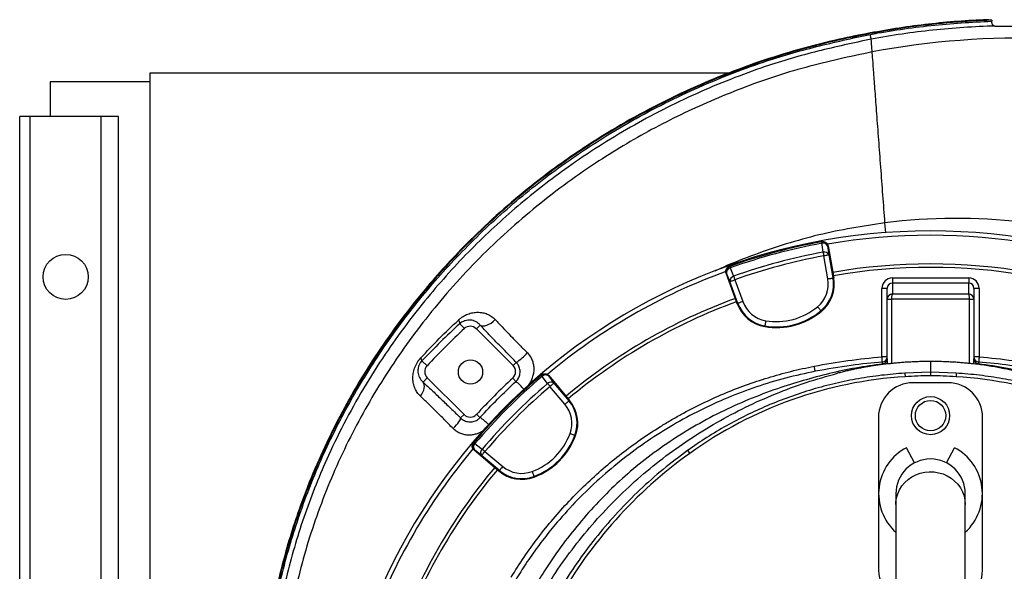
# Model space of a CAD drawing. Header units: millimetres. Extents: x 2125 to 4263, y 2449 to 4685.
# Tile 11 of 19: x 2125 to 3260, y 4049 to 4685. Entities that reach past the tile are written whole.
import ezdxf

# ---------------------------------------------------------------- set-up
doc = ezdxf.new("R2010")
doc.units = ezdxf.units.MM
doc.header["$LTSCALE"] = 2

msp = doc.modelspace()

# ---------------------------------------------------------------- linework, layer by layer
at = {"color": 7, "linetype": 'Continuous', "lineweight": 25}
for p, q in [((3245.7, 4684.8), (3245.7, 4683.6)), ((3105.5, 4669.3), (3105.4, 4670.1)), ((2942.6, 4623.8), (2275.1, 4623.8)), ((2275.1, 4623.8), (2275.1, 2873.8)), ((2160.1, 4613.8), (2160.1, 4573.8)), ((2275.1, 4613.8), (2160.1, 4613.8)), ((2125.1, 2923.8), (2125.1, 4573.8)), ((2137.1, 4573.8), (2125.1, 4573.8)), ((2137.1, 2923.8), (2137.1, 4573.8)), ((2160.1, 4573.8), (2137.1, 4573.8)), ((2239.1, 4573.8), (2160.1, 4573.8)), ((2219.1, 2923.8), (2219.1, 4573.8)), ((2239.1, 2923.8), (2239.1, 4573.8)), ((3050, 4429.4), (3049.5, 4429.3)), ((3057, 4424.5), (3056.5, 4424.5)), ((3057, 4424.5), (3063.1, 4390.1)), ((3056.7, 4386.6), (3052.1, 4413)), ((3058, 4414.1), (3062.6, 4387.6)), ((2939.9, 4393.2), (2939.5, 4393)), ((2951.4, 4360.2), (2939.5, 4393)), ((2943.6, 4400.9), (2943.1, 4400.8)), ((2953, 4358.2), (2943.9, 4383.5)), ((2949.5, 4385.5), (2958.7, 4360.3)), ((3063.5, 4387.8), (3062.6, 4387.6)), ((3063.1, 4390.1), (3063.5, 4387.8)), ((3131.1, 4387.6), (3131.1, 4381.6)), ((3131.1, 4387.6), (3219.1, 4387.6)), ((3131.1, 4381.6), (3131.1, 4369.1)), ((3219.1, 4381.6), (3131.1, 4381.6)), ((3219.1, 4387.6), (3219.1, 4381.6)), ((3219.1, 4369.1), (3219.1, 4381.6)), ((3125.1, 4375.6), (3119.1, 4375.6)), ((3119.1, 4296.6), (3119.1, 4375.6)), ((3125.1, 4363), (3125.1, 4375.6)), ((3225.1, 4375.6), (3225.1, 4363)), ((3231.1, 4375.6), (3225.1, 4375.6)), ((3231.1, 4375.6), (3231.1, 4296.6)), ((2952.3, 4357.9), (2951.4, 4360.2)), ((3125.1, 4292.4), (3125.1, 4363)), ((3125.1, 4363), (3130.1, 4363)), ((3220.1, 4363.1), (3130.1, 4363.1)), ((3130.1, 4363), (3130.1, 4288.9)), ((3131.1, 4369.1), (3219.1, 4369.1)), ((3220.1, 4288.9), (3220.1, 4363)), ((3220.1, 4363), (3225.1, 4363)), ((3225.1, 4363), (3225.1, 4292.4)), ((2952.3, 4357.9), (2953, 4358.2)), ((3049.3, 4349), (3048.7, 4349.7)), ((2632.4, 4334.8), (2637.7, 4329.2)), ((2655.8, 4333.3), (2651.5, 4328.9)), ((2693.9, 4286.6), (2651.5, 4328.9)), ((2983.9, 4331.5), (2984.1, 4332.4)), ((2588.6, 4291.9), (2594.7, 4286.2)), ((3125.1, 4296.6), (3119.1, 4296.6)), ((3175.1, 4291.3), (3175.1, 4279)), ((3231.1, 4296.6), (3225.1, 4296.6)), ((2697.5, 4290.2), (2693.9, 4286.6)), ((3125.1, 4288.5), (3125.2, 4288.5)), ((3225.1, 4288.5), (3225, 4288.5)), ((2590.1, 4267.5), (2594.9, 4272.4)), ((2594.9, 4272.4), (2637.3, 4230)), ((2697.2, 4268.2), (2693.6, 4272.1)), ((2726.5, 4275.7), (2726.1, 4275.4)), ((2734.9, 4275), (2734.6, 4274.7)), ((2734.9, 4275), (2757.4, 4248.2)), ((3175.1, 4279), (3145.4, 4277.8)), ((3145.4, 4277.8), (3145.7, 4273.7)), ((3175.1, 4279), (3175.1, 4274.8)), ((3204.8, 4277.8), (3175.1, 4279)), ((3204.8, 4277.8), (3204.5, 4273.7)), ((2753.7, 4241.9), (2736.4, 4262.5)), ((2741, 4266.4), (2758.3, 4245.8)), ((3195.1, 4266.8), (3155.1, 4266.8)), ((2757.4, 4248.2), (2759, 4246.3)), ((2759, 4246.3), (2758.3, 4245.8)), ((2633.4, 4226.1), (2637.3, 4230)), ((2655.7, 4226.6), (2651.8, 4230.3)), ((3115.1, 4226.8), (3115.1, 4050.8)), ((3235.1, 4050.8), (3235.1, 4226.8)), ((2766, 4205.7), (2765.2, 4206)), ((2648.5, 4197.8), (2648.2, 4197.4)), ((2649.2, 4189.3), (2648.9, 4188.9)), ((2675.7, 4166.4), (2648.9, 4188.9)), ((2895.1, 4188.6), (2897.5, 4185.3)), ((3156.6, 4174.3), (3147.5, 4191.8)), ((3193.6, 4174.3), (3202.7, 4191.8)), ((2678.1, 4165.6), (2657.5, 4182.8)), ((2661.4, 4187.4), (2681.9, 4170.2)), ((2677.5, 4164.9), (2675.7, 4166.4)), ((2677.5, 4164.9), (2678.1, 4165.6)), ((2718.2, 4157.9), (2717.9, 4158.7)), ((3135.1, 4138.8), (3135.1, 4126.5)), ((3215.1, 4126.5), (3215.1, 4138.8)), ((3135.1, 4126.5), (3135.1, 3974)), ((3215.1, 3974), (3215.1, 4126.5))]:
    msp.add_line(p, q, dxfattribs=at)
at = {"color": 8, "linetype": 'Continuous', "lineweight": 25}
msp.add_line((3123.5, 4439.8), (3122.6, 4451.2), dxfattribs=at)
at = {"color": 7, "linetype": 'Continuous', "lineweight": 25, "flags": 128}
for points in [[(3049.5, 4429.3), (3049.5, 4429.3), (3049.6, 4429.2), (3049.6, 4429.1), (3049.6, 4428.9), (3049.7, 4428.6), (3049.7, 4428.3), (3049.8, 4428), (3049.8, 4427.6)], [(3051.3, 4417.2), (3050.1, 4425.6), (3049.8, 4427.6)], [(3051.3, 4417.2), (3051.4, 4416.8), (3051.5, 4416.3), (3051.6, 4415.8), (3051.7, 4415.3), (3051.8, 4414.7), (3051.9, 4414.2), (3052, 4413.6), (3052.1, 4413)], [(3056.5, 4424.5), (3057.2, 4419.4), (3058, 4414.1)], [(3058, 4414.1), (3057.8, 4414), (3057.5, 4414), (3056.9, 4413.9), (3056.2, 4413.7), (3055.3, 4413.6), (3054.3, 4413.4), (3053.2, 4413.2), (3052.1, 4413)], [(2943.9, 4383.5), (2941.9, 4388.5), (2939.9, 4393.2)], [(2943.6, 4400.9), (2943.6, 4400.9), (2943.6, 4400.8), (2943.6, 4400.7), (2943.7, 4400.5), (2943.8, 4400.2), (2943.9, 4400), (2944, 4399.6), (2944.1, 4399.3)], [(2944.1, 4399.3), (2947.3, 4391.4), (2948.1, 4389.5)], [(2943.9, 4383.5), (2944, 4383.5), (2944.3, 4383.7), (2944.9, 4383.8), (2945.6, 4384.1), (2946.4, 4384.4), (2947.4, 4384.8), (2948.4, 4385.1), (2949.5, 4385.5)], [(2948.1, 4389.5), (2948.2, 4389.1), (2948.4, 4388.7), (2948.6, 4388.2), (2948.7, 4387.7), (2948.9, 4387.2), (2949.1, 4386.6), (2949.3, 4386.1), (2949.5, 4385.5)], [(3056.7, 4386.6), (3057.9, 4386.8), (3059, 4387), (3060, 4387.1), (3060.8, 4387.3), (3061.6, 4387.4), (3062.1, 4387.5), (3062.5, 4387.6), (3062.6, 4387.6)], [(2958.7, 4360.3), (2957.6, 4359.9), (2956.6, 4359.5), (2955.6, 4359.2), (2954.8, 4358.9), (2954.1, 4358.6), (2953.5, 4358.4), (2953.2, 4358.3), (2953, 4358.2)], [(3125.1, 4363.4), (3125.2, 4363.4), (3125.5, 4363.3), (3125.9, 4363.3), (3126.6, 4363.3), (3127.3, 4363.2), (3128.2, 4363.2), (3129.1, 4363.2), (3130.1, 4363.1)], [(3220.1, 4363.1), (3221.1, 4363.2), (3222, 4363.2), (3222.9, 4363.2), (3223.6, 4363.3), (3224.2, 4363.3), (3224.7, 4363.3), (3225, 4363.4), (3225.1, 4363.4)], [(3044.9, 4354.3), (3045.6, 4353.4), (3046.3, 4352.6), (3047, 4351.8), (3047.5, 4351.1), (3048, 4350.5), (3048.4, 4350.1), (3048.6, 4349.8), (3048.7, 4349.7)], [(2655.8, 4333.3), (2657.3, 4332.5), (2659.1, 4332.2), (2661.2, 4332.3), (2663.5, 4333), (2666, 4334.1), (2668.5, 4335.5), (2671, 4337.4), (2673.3, 4339.5)], [(2985.1, 4338.3), (2984.9, 4337.1), (2984.7, 4336), (2984.5, 4335), (2984.4, 4334.2), (2984.3, 4333.4), (2984.2, 4332.9), (2984.1, 4332.5), (2984.1, 4332.4)], [(3119.6, 4290.6), (3119.6, 4290.7), (3119.5, 4291.1), (3119.5, 4291.6), (3119.4, 4292.4), (3119.4, 4293.3), (3119.3, 4294.3), (3119.2, 4295.4), (3119.1, 4296.6)], [(3231.1, 4296.6), (3231, 4295.4), (3230.9, 4294.3), (3230.8, 4293.3), (3230.7, 4292.4), (3230.7, 4291.6), (3230.6, 4291.1), (3230.6, 4290.7), (3230.6, 4290.6)], [(3042.2, 4279.9), (3042.2, 4280.1), (3042.1, 4280.4), (3042, 4281), (3041.8, 4281.7), (3041.7, 4282.6), (3041.5, 4283.6), (3041.3, 4284.7), (3041, 4285.8)], [(2726.1, 4275.4), (2726.1, 4275.3), (2726.2, 4275.3), (2726.3, 4275.2), (2726.4, 4275), (2726.6, 4274.8), (2726.7, 4274.6), (2727, 4274.3), (2727.2, 4274)], [(2733.7, 4265.8), (2728.5, 4272.4), (2727.2, 4274)], [(2734.6, 4274.7), (2737.7, 4270.6), (2741, 4266.4)], [(2587.1, 4251.3), (2588.6, 4253.5), (2589.9, 4255.8), (2590.9, 4258.1), (2591.5, 4260.3), (2591.7, 4262.5), (2591.5, 4264.4), (2591, 4266.1), (2590.1, 4267.5)], [(2733.7, 4265.8), (2734, 4265.4), (2734.3, 4265.1), (2734.6, 4264.7), (2735, 4264.3), (2735.3, 4263.9), (2735.7, 4263.4), (2736.1, 4263), (2736.4, 4262.5)], [(2741, 4266.4), (2740.9, 4266.3), (2740.6, 4266), (2740.2, 4265.7), (2739.6, 4265.2), (2739, 4264.6), (2738.2, 4264), (2737.3, 4263.3), (2736.4, 4262.5)], [(2753.7, 4241.9), (2754.6, 4242.7), (2755.4, 4243.4), (2756.2, 4244), (2756.9, 4244.6), (2757.5, 4245.1), (2757.9, 4245.5), (2758.2, 4245.7), (2758.3, 4245.8)], [(2624.8, 4213.9), (2626.7, 4216), (2628.5, 4218), (2630.1, 4219.9), (2631.4, 4221.7), (2632.4, 4223.2), (2633.1, 4224.5), (2633.4, 4225.5), (2633.4, 4226.1)], [(2759.6, 4208.1), (2760.7, 4207.7), (2761.7, 4207.3), (2762.6, 4206.9), (2763.5, 4206.6), (2764.2, 4206.4), (2764.7, 4206.2), (2765.1, 4206), (2765.2, 4206)], [(2648.5, 4197.8), (2648.5, 4197.8), (2648.6, 4197.7), (2648.7, 4197.6), (2648.9, 4197.5), (2649.1, 4197.3), (2649.3, 4197.1), (2649.6, 4196.9), (2649.9, 4196.6)], [(2657.5, 4182.8), (2653.3, 4186.1), (2649.2, 4189.3)], [(2649.9, 4196.6), (2656.5, 4191.4), (2658.1, 4190.2)], [(2658.1, 4190.2), (2658.5, 4189.9), (2658.8, 4189.6), (2659.2, 4189.3), (2659.6, 4188.9), (2660, 4188.6), (2660.5, 4188.2), (2660.9, 4187.8), (2661.4, 4187.4)], [(2657.5, 4182.8), (2657.6, 4183), (2657.8, 4183.2), (2658.2, 4183.7), (2658.7, 4184.2), (2659.3, 4184.9), (2659.9, 4185.7), (2660.6, 4186.6), (2661.4, 4187.4)], [(2681.9, 4170.2), (2681.2, 4169.3), (2680.5, 4168.4), (2679.8, 4167.7), (2679.3, 4167), (2678.8, 4166.4), (2678.4, 4166), (2678.2, 4165.7), (2678.1, 4165.6)], [(2715.8, 4164.3), (2716.2, 4163.2), (2716.6, 4162.2), (2716.9, 4161.2), (2717.3, 4160.4), (2717.5, 4159.7), (2717.7, 4159.2), (2717.8, 4158.8), (2717.9, 4158.7)]]:
    msp.add_lwpolyline(points, dxfattribs=at)
at = {"color": 8, "linetype": 'Continuous', "lineweight": 25, "flags": 128}
msp.add_lwpolyline([(3135.1, 4126.5), (3135.2, 4129), (3135.9, 4133.9), (3137.3, 4138.8), (3139.4, 4143.4), (3142.1, 4147.7), (3145.4, 4151.6), (3149.3, 4155.1), (3153.6, 4158.1), (3158.2, 4160.5), (3163.2, 4162.3), (3168.4, 4163.5), (3173.7, 4164), (3179.1, 4163.8), (3184.4, 4163), (3189.5, 4161.5), (3194.3, 4159.4), (3198.8, 4156.7), (3202.9, 4153.4), (3206.5, 4149.7), (3209.5, 4145.6), (3211.9, 4141.1), (3213.7, 4136.4), (3214.7, 4131.5), (3215.1, 4126.5)], dxfattribs=at)
at = {"color": 7, "linetype": 'Continuous', "lineweight": 25}
for centre, radius in [((2178.1, 4388.8), 26), ((2644.8, 4279.1), 14), ((3175.1, 4228.8), 22), ((3175.1, 4228.8), 17.5)]:
    msp.add_circle(centre, radius, dxfattribs=at)
for centre, radius, start, end in [((3175.1, 3748.8), 693, 1.5711, 178.4289), ((3175.1, 3748.8), 692, 100.4534, 109.5466), ((3175.1, 3748.8), 690.2, 100.4534, 109.5466), ((3050.6, 4423.4), 6, 9.983, 100.4358), ((3051.4, 4422.3), 5.53, 23.0968, 106.6446), ((3175.1, 3748.8), 688, 80.0629, 99.9446), ((3175.1, 3748.8), 679.8, 100.4915, 109.5085), ((3052.9, 4411.9), 5.53, 23.1025, 106.6638), ((3175.1, 3748.8), 675.5, 100.4915, 109.5085), ((3175.1, 3748.8), 688, 110.0607, 129.9386), ((2945.6, 4395.3), 6, 109.5642, 200.0172), ((2945.4, 4393.9), 5.53, 103.3561, 186.9028), ((3175.1, 3748.8), 655, 80.0916, 99.9084), ((3175.1, 3748.8), 651, 80.0922, 99.9078), ((2949.4, 4384.1), 5.53, 103.3363, 186.8973), ((3023.1, 4380.6), 34.2, 309.6514, 10), ((3023.1, 4380.6), 40.2, 309.6514, 10), ((3023.1, 4380.6), 41, 309.6514, 10), ((3175.1, 3748.8), 655, 110.0916, 129.9084), ((3175.1, 3748.8), 651, 110.0922, 129.9078), ((2990.8, 4372), 34.2, 200, 260.3486), ((2990.8, 4372), 41, 200, 260.3486), ((2990.8, 4372), 40.2, 200, 260.3486), ((2997.5, 4411.4), 81, 260.3486, 309.6514), ((2997.5, 4411.4), 80.2, 260.3486, 309.6514), ((2997.5, 4411.4), 74.2, 260.3486, 309.6514), ((2626.2, 4334.9), 6.19, 358.9568, 41.4541), ((3175.1, 3748.8), 791, 132.7986, 137.2014), ((2644.4, 4321.9), 10, 45, 132.7986), ((2584, 4292.3), 4.59, 354.28, 41.7458), ((2662.4, 4343.7), 64, 303.2845, 318.4173), ((3119.1, 4296.6), 6, 274.6506, 359.9992), ((3231.1, 4296.6), 6, 180.0008, 265.3494), ((2602, 4279.4), 10, 137.2014, 225), ((2686.8, 4279.5), 10, 312.6157, 45), ((3175.1, 3748.8), 692, 130.4534, 139.5466), ((3175.1, 3748.8), 690.2, 130.4534, 139.5466), ((3175.1, 3748.8), 711.1, 132.6157, 137.3843), ((2730, 4270.8), 6, 39.9833, 130.435), ((2731.3, 4270.2), 5.53, 53.0966, 136.6441), ((3175.1, 3798.6), 476, 93.545, 125.6711), ((3182.5, 3678.8), 596, 90.7133, 93.545), ((3167.7, 3678.8), 596, 86.455, 89.2867), ((3175.1, 3798.6), 476, 54.3289, 86.455), ((3175.1, 3748.8), 679.8, 130.4915, 139.5085), ((3175.1, 3748.8), 675.5, 130.4915, 139.5085), ((2737.7, 4262), 5.53, 53.1025, 136.664), ((3155.1, 4226.8), 40, 90, 180), ((3195.1, 4226.8), 40, 0, 90), ((2727.5, 4220), 40.2, 339.6514, 40), ((2727.5, 4220), 41, 339.6514, 40), ((2727.5, 4220), 34.2, 339.6514, 40), ((2644.4, 4237.1), 10, 225, 317.3843), ((2690, 4233.9), 74.2, 290.3486, 339.6514), ((2690, 4233.9), 80.2, 290.3486, 339.6514), ((2690, 4233.9), 81, 290.3486, 339.6514), ((3175.1, 3748.8), 688, 140.0601, 159.9365), ((2653.1, 4193.9), 6, 139.565, 230.0167), ((2653.7, 4192.6), 5.53, 133.3559, 216.9034), ((2661.9, 4186.2), 5.53, 133.336, 216.8975), ((3175.1, 4138.8), 59.8, 117.5, 228.0172), ((3175.1, 4138.8), 59.8, 311.9828, 62.5), ((3204.2, 3758), 526, 125.6711, 150.6903), ((3175.1, 4138.8), 40, 0, 180), ((3175.1, 3748.8), 655, 140.0916, 159.9084), ((3175.1, 3748.8), 651, 140.0922, 159.9078), ((2703.9, 4196.4), 34.2, 230, 290.3486), ((2703.9, 4196.4), 41, 230, 290.3486), ((2703.9, 4196.4), 40.2, 230, 290.3486), ((3155.1, 4050.8), 40, 180, 240), ((3195.1, 4050.8), 40, 300, 0)]:
    msp.add_arc(centre, radius, start, end, dxfattribs=at)
at = {"color": 8, "linetype": 'Continuous', "lineweight": 25}
for centre, radius, start, end in [((2639, 4200.2), 89.5, 41.2566, 49.4899), ((2606.7, 4157.4), 84.9, 46.0752, 54.6774)]:
    msp.add_arc(centre, radius, start, end, dxfattribs=at)
at = {"color": 7, "linetype": 'Continuous', "lineweight": 25}
for centre, major_axis, ratio, start_param, end_param in [((3131.1, 4375.6), (0, -12), 0.99863, 3.141593, 4.712389), ((3131.1, 4375.6), (0, 6.02), 0.995902, 0, 1.570796), ((3219.1, 4375.6), (0, 12), 0.99863, 4.712389, 6.283185), ((3219.1, 4375.6), (0, 6.02), 0.995902, 4.712389, 6.283185), ((3131.1, 4363.1), (4.57, 3.92), 0.991203, 0.865501, 2.383938), ((3131.1, 4363), (6, 0), 0.999087, 3.089233, 3.141593), ((3131.1, 4363.1), (0.05, 6), 0.166425, 0.053853, 1.572289), ((3131.1, 4363), (0, -1), 0.99863, 4.660029, 4.712389), ((3219.1, 4363.1), (-0.05, 6), 0.166425, 4.710896, 6.229332), ((3219.1, 4363.1), (4.57, -3.92), 0.991203, 0.757655, 2.276092), ((3219.1, 4363), (0, 1), 0.99863, 4.712389, 4.764749), ((3219.1, 4363), (6, 0), 0.999087, 0, 0.05236), ((3130.1, 4292.4), (0, 18.7), 0.267949, 1.570796, 1.780946), ((3220.1, 4292.4), (0, 18.7), 0.267949, 4.502255, 4.712389)]:
    msp.add_ellipse(centre, major_axis=major_axis, ratio=ratio, start_param=start_param, end_param=end_param, dxfattribs=at)
for points, knots in [([(3242.1, 4685.4), (3241.5, 4685.4), (3229.7, 4685), (3206.6, 4683.7), (3172.7, 4680.5), (3139, 4676), (3116.6, 4672.1), (3105.4, 4670.1)], [0, 0, 0, 0, 0.0118, 0.258162, 0.504521, 0.752252, 1, 1, 1, 1]), ([(3245.7, 4684.8), (3230.6, 4684.3), (3215.5, 4683.4), (3184.5, 4680.9), (3168.7, 4679.2), (3137, 4674.9), (3121.2, 4672.2), (3105.5, 4669.3)], [0.60066557, 0.60066557, 0.60066557, 0.60066557, 0.60999336, 0.60999336, 0.61983196, 0.61983196, 0.62967057, 0.62967057, 0.62967057, 0.62967057]), ([(3105.6, 4668.5), (3128.9, 4672.8), (3152.3, 4676.2), (3199, 4681.2), (3222.3, 4682.8), (3245.7, 4683.6)], [0, 0, 0, 0, 0.5, 0.5, 1, 1, 1, 1]), ([(3249.2, 4678.1), (3225.3, 4677.4), (3201.5, 4675.8), (3154, 4670.8), (3130.4, 4667.4), (3106.8, 4663)], [0, 0, 0, 0, 0.5, 0.5, 1, 1, 1, 1]), ([(3245.7, 4684.8), (3244.7, 4684.8), (3242.6, 4685), (3242.2, 4685.3), (3242.1, 4685.4)], [0, 0, 0, 0, 0.485714, 1, 1, 1, 1]), ([(3249.2, 4678.1), (3248.7, 4678.1), (3248.3, 4678.2), (3247.6, 4678.5), (3247.4, 4678.7), (3247, 4679), (3246.9, 4679.2), (3246.4, 4680), (3246.1, 4680.6), (3245.9, 4681.6), (3245.8, 4682), (3245.7, 4682.8), (3245.7, 4683.2), (3245.7, 4683.6)], [0, 0, 0, 0, 0.25, 0.25, 0.375, 0.375, 0.5, 0.5, 0.75, 0.75, 0.875, 0.875, 1, 1, 1, 1]), ([(3249.2, 4678.1), (3250.8, 4678.1), (3252.5, 4678.1), (3255.4, 4678.1), (3256.4, 4678.1), (3258.5, 4678.1), (3259.6, 4678.1), (3261.8, 4678.1), (3263, 4678.1), (3265.3, 4678.1), (3266.5, 4678.1), (3270.1, 4678.1), (3272.6, 4678.1), (3276.3, 4678.1), (3277.5, 4678.1), (3280, 4678.1), (3281.2, 4678.1), (3283.6, 4678.1), (3284.8, 4678.1), (3287.2, 4678.1), (3288.3, 4678.1), (3291.7, 4678.1), (3293.8, 4678.1), (3296.7, 4678.1), (3297.6, 4678.1), (3299.4, 4678.1), (3300.2, 4678.1), (3301, 4678.1)], [0, 0, 0, 0, 0.125, 0.125, 0.1875, 0.1875, 0.25, 0.25, 0.3125, 0.3125, 0.375, 0.375, 0.5, 0.5, 0.5625, 0.5625, 0.625, 0.625, 0.6875, 0.6875, 0.75, 0.75, 0.875, 0.875, 0.9375, 0.9375, 1, 1, 1, 1]), ([(3105.4, 4670.1), (3093.6, 4667.8), (3066, 4662.4), (3023.1, 4651.5), (2977, 4637.1), (2931.8, 4620.2), (2887.5, 4600.9), (2844.3, 4579.2), (2805.9, 4557.3), (2772.1, 4535.7), (2739.5, 4513), (2705.3, 4486.5), (2669.8, 4455.9), (2639, 4426.1), (2612.3, 4397.7), (2587, 4368.4), (2560.8, 4334.9), (2534.3, 4296.9), (2510.2, 4258), (2488.6, 4218.2), (2469.4, 4177.8), (2453.9, 4139.9), (2441.5, 4104.8), (2430.8, 4069.6), (2421, 4030.6), (2412.6, 3987.9), (2406.8, 3945), (2403.3, 3902.3), (2402.2, 3859.7), (2403.4, 3817.5), (2407, 3775.7), (2412.8, 3734.5), (2420.8, 3694.3), (2430.8, 3655.2), (2442.9, 3617.3), (2456.9, 3580.1), (2473.1, 3543.8), (2491.2, 3508.4), (2510.9, 3474.5), (2532.3, 3442.2), (2555, 3411.3), (2579.5, 3381.5), (2597.5, 3360.8), (2607.9, 3350.6), (2608.9, 3349.6)], [0, 0, 0, 0, 0.020864, 0.048794, 0.076746, 0.104678, 0.132606, 0.160555, 0.188483, 0.209366, 0.23025, 0.257334, 0.284438, 0.311521, 0.33177, 0.352019, 0.37879, 0.405581, 0.432351, 0.458221, 0.484111, 0.50998, 0.529324, 0.548667, 0.57386, 0.599073, 0.624266, 0.648878, 0.673508, 0.698118, 0.722194, 0.746288, 0.770364, 0.793344, 0.816342, 0.839323, 0.862302, 0.885299, 0.908278, 0.930416, 0.95257, 0.974713, 0.997426, 1, 1, 1, 1]), ([(3105.5, 4669.3), (3093.7, 4667), (3066.1, 4661.6), (3023.3, 4650.7), (2977.2, 4636.3), (2931.9, 4619.4), (2887.6, 4600.1), (2844.5, 4578.4), (2806.1, 4556.5), (2772.2, 4534.9), (2739.7, 4512.2), (2705.5, 4485.7), (2670.1, 4455.1), (2639.3, 4425.3), (2612.7, 4396.9), (2587.4, 4367.6), (2561.2, 4334.2), (2534.7, 4296.2), (2510.7, 4257.3), (2489.1, 4217.6), (2470, 4177.2), (2454.5, 4139.3), (2442.2, 4104.3), (2431.5, 4069.1), (2421.6, 4030.2), (2413.4, 3987.4), (2407.5, 3944.6), (2404, 3901.9), (2402.9, 3859.4), (2404.2, 3817.2), (2407.8, 3775.5), (2413.6, 3734.3), (2421.6, 3694.2), (2431.7, 3655.1), (2443.7, 3617.3), (2457.8, 3580.1), (2473.9, 3543.9), (2492, 3508.5), (2511.8, 3474.7), (2533.1, 3442.4), (2555.8, 3411.7), (2579.9, 3381.9), (2597.2, 3363.2), (2605.9, 3353.8)], [0, 0, 0, 0, 0.020946, 0.048987, 0.077049, 0.10509, 0.133129, 0.161188, 0.189226, 0.210192, 0.231158, 0.258322, 0.285506, 0.31267, 0.332979, 0.353288, 0.380137, 0.407006, 0.433854, 0.459799, 0.485763, 0.511707, 0.531106, 0.550504, 0.575771, 0.601057, 0.626324, 0.651005, 0.675705, 0.700385, 0.724526, 0.748685, 0.772827, 0.795873, 0.818937, 0.841984, 0.86503, 0.888093, 0.911139, 0.933312, 0.955501, 0.977679, 1, 1, 1, 1]), ([(3106.8, 4663), (3106.8, 4663), (3106.7, 4663.2), (3106.6, 4663.7), (3106.5, 4664.1), (3106.3, 4665.2), (3106.2, 4665.8), (3105.9, 4667.1), (3105.8, 4667.8), (3105.6, 4668.5)], [0, 0, 0, 0, 0.25, 0.25, 0.5, 0.5, 0.75, 0.75, 1, 1, 1, 1]), ([(4116.8, 3130.2), (4118.2, 3132.9), (4157.5, 3209.4), (4199, 3321.8), (4237, 3507), (4249.4, 3685.3), (4229.9, 3869.8), (4176.9, 4037.2), (4102.9, 4192.7), (4002.7, 4332.1), (3879.6, 4448.4), (3745.7, 4543.5), (3597.2, 4612.8), (3442.5, 4652.2), (3287.7, 4669.4), (3174.8, 4660.9), (3107.9, 4648.3)], [0.1785026, 0.1785026, 0.1785026, 0.1785026, 0.1803272, 0.2307269, 0.2608889, 0.2904897, 0.3362446, 0.3649193, 0.3939071, 0.4395348, 0.4676857, 0.4959289, 0.5403127, 0.5677555, 0.5952812, 0.6384183, 0.6384183, 0.6384183, 0.6384183]), ([(3107.9, 4648.3), (3107.3, 4656.2), (3106.9, 4661.3), (3106.8, 4662.9), (3106.8, 4663), (3106.8, 4663)], [0, 0, 0, 0, 0.2666667, 0.2833333, 0.2945228, 0.2945228, 0.2945228, 0.2945228]), ([(3122.6, 4451.2), (3121.8, 4461.6), (3121, 4472.3), (3119.4, 4493.8), (3118.6, 4504.7), (3117, 4526.1), (3116.2, 4536.7), (3114.7, 4557.3), (3113.9, 4567.2), (3112.5, 4586.2), (3111.9, 4595), (3110.7, 4610.8), (3110.2, 4617.8), (3109.2, 4630), (3108.9, 4635.2), (3108.2, 4643.4), (3108, 4646.4), (3107.9, 4648.3)], [0, 0, 0, 0, 0.125, 0.125, 0.25, 0.25, 0.375, 0.375, 0.5, 0.5, 0.625, 0.625, 0.75, 0.75, 0.875, 0.875, 1, 1, 1, 1]), ([(3646.2, 4304.2), (3635.9, 4312.1), (3582.1, 4351.4), (3493.2, 4398.5), (3379, 4436.6), (3261.7, 4457.8), (3174.8, 4457.7), (3122.6, 4451.2)], [0.4851501, 0.4851501, 0.4851501, 0.4851501, 0.4959289, 0.5403127, 0.5677555, 0.5952812, 0.6384183, 0.6384183, 0.6384183, 0.6384183]), ([(3050, 4429.4), (3050.4, 4429.5), (3050.8, 4429.5), (3051.6, 4429.5), (3052, 4429.4), (3052.7, 4429.3), (3053.1, 4429.2), (3053.8, 4428.8), (3054.2, 4428.6), (3054.8, 4428.2), (3055.1, 4427.9), (3055.7, 4427.4), (3055.9, 4427.1), (3056.3, 4426.4), (3056.5, 4426.1), (3056.8, 4425.3), (3056.9, 4424.9), (3057, 4424.5)], [0, 0, 0, 0, 0.125, 0.125, 0.25, 0.25, 0.375, 0.375, 0.5, 0.5, 0.625, 0.625, 0.75, 0.75, 0.875, 0.875, 1, 1, 1, 1]), ([(2939.5, 4393), (2939.3, 4393.7), (2939, 4395), (2939.3, 4397.1), (2940.3, 4398.9), (2941.6, 4400.1), (2942.7, 4400.6), (2943.1, 4400.8)], [0, 0, 0, 0, 0.213554, 0.427098, 0.640706, 0.854434, 1, 1, 1, 1]), ([(2630.9, 4339), (2631.7, 4339.8), (2632.6, 4340.5), (2634.3, 4341.9), (2635.2, 4342.5), (2638, 4344.2), (2639.8, 4345.1), (2642.7, 4346.2), (2643.6, 4346.6), (2645.5, 4347.1), (2646.5, 4347.3), (2648.4, 4347.7), (2649.3, 4347.8), (2651.2, 4348), (2652.2, 4348), (2655, 4348), (2656.9, 4347.9), (2659.6, 4347.3), (2660.5, 4347.1), (2662.3, 4346.6), (2663.1, 4346.3), (2665.7, 4345.2), (2667.4, 4344.3), (2670.5, 4342.2), (2672, 4341), (2673.3, 4339.5)], [0, 0, 0, 0, 0.0625, 0.0625, 0.125, 0.125, 0.25, 0.25, 0.3125, 0.3125, 0.375, 0.375, 0.4375, 0.4375, 0.5, 0.5, 0.625, 0.625, 0.6875, 0.6875, 0.75, 0.75, 0.875, 0.875, 1, 1, 1, 1]), ([(2655.8, 4333.3), (2655, 4334.1), (2653.4, 4335.7), (2649.7, 4337.9), (2645.8, 4339), (2641.7, 4339), (2638.4, 4338.3), (2635.2, 4337.1), (2633.1, 4335.4), (2632.4, 4334.8)], [0, 0, 0, 0, 0.1344035, 0.2689398, 0.5387169, 0.6595631, 0.7802029, 0.9289266, 1, 1, 1, 1]), ([(2673.3, 4339.5), (2674.7, 4338), (2678.5, 4334), (2685.1, 4327.1), (2693.1, 4318.7), (2701.5, 4310.1), (2707.4, 4304.2), (2710.3, 4301.2)], [0, 0, 0, 0, 0.124468, 0.339184, 0.553897, 0.776951, 1, 1, 1, 1]), ([(2632.4, 4334.8), (2624.9, 4327.9), (2609.9, 4313.9), (2595.7, 4299.2), (2588.6, 4291.9)], [0, 0, 0, 0, 0.499601, 1, 1, 1, 1]), ([(2697.5, 4290.2), (2694.4, 4293.4), (2688, 4299.8), (2678.7, 4309.4), (2669.4, 4318.9), (2661.8, 4326.9), (2657.4, 4331.6), (2655.8, 4333.3)], [0, 0, 0, 0, 0.214723, 0.42945, 0.652536, 0.875626, 1, 1, 1, 1]), ([(2587.1, 4251.3), (2586.4, 4251.9), (2585.7, 4252.6), (2584.5, 4254), (2583.9, 4254.8), (2582.4, 4257), (2581.5, 4258.7), (2580.4, 4261.2), (2580.1, 4262.1), (2579.5, 4263.8), (2579.3, 4264.7), (2578.7, 4267.5), (2578.4, 4269.4), (2578.3, 4272.3), (2578.3, 4273.3), (2578.5, 4275.3), (2578.6, 4276.3), (2578.9, 4278.4), (2579.1, 4279.4), (2579.6, 4281.5), (2579.9, 4282.5), (2580.7, 4284.7), (2581.1, 4285.7), (2582.1, 4287.8), (2582.7, 4288.8), (2584.5, 4291.8), (2585.9, 4293.7), (2587.5, 4295.4)], [0, 0, 0, 0, 0.0625, 0.0625, 0.125, 0.125, 0.25, 0.25, 0.3125, 0.3125, 0.375, 0.375, 0.5, 0.5, 0.5625, 0.5625, 0.625, 0.625, 0.6875, 0.6875, 0.75, 0.75, 0.8125, 0.8125, 0.875, 0.875, 1, 1, 1, 1]), ([(2588.6, 4291.9), (2588.1, 4291.3), (2587.3, 4290.4), (2586, 4288.4), (2585.2, 4286.7), (2584.6, 4284.7), (2584.2, 4282.8), (2584, 4280.2), (2584.3, 4277.3), (2585.5, 4273.3), (2587.4, 4270), (2589.6, 4268), (2590.1, 4267.5)], [0, 0, 0, 0, 0.056225, 0.096519, 0.170941, 0.197731, 0.276652, 0.355903, 0.489064, 0.622453, 0.906705, 1, 1, 1, 1]), ([(3041, 4285.8), (3053.9, 4288.3), (3066.9, 4290.5), (3092.9, 4294.1), (3106, 4295.5), (3119.1, 4296.6)], [0, 0, 0, 0, 0.5, 0.5, 1, 1, 1, 1]), ([(3119.6, 4290.6), (3107.6, 4289.5), (3081.6, 4287), (3056, 4282.4), (3042.2, 4279.9)], [0, 0, 0, 0, 0.46279, 1, 1, 1, 1]), ([(3119.8, 4288.3), (3119.8, 4289.2), (3119.7, 4289.7), (3119.7, 4290), (3119.7, 4290), (3119.7, 4290.1), (3119.7, 4290.1), (3119.6, 4290.3), (3119.6, 4290.4), (3119.6, 4290.6)], [0, 0, 0, 0, 0.5, 0.5, 0.625, 0.625, 0.75, 0.75, 1, 1, 1, 1]), ([(3125.1, 4294.3), (3125.1, 4293.6), (3125, 4292.9), (3124.5, 4291.5), (3124.1, 4290.9), (3123.4, 4290), (3123.1, 4289.8), (3122.5, 4289.3), (3122.2, 4289.1), (3121.6, 4288.8), (3121.2, 4288.6), (3120.5, 4288.4), (3120.1, 4288.3), (3119.8, 4288.3)], [0, 0, 0, 0, 0.25, 0.25, 0.5, 0.5, 0.625, 0.625, 0.75, 0.75, 0.875, 0.875, 1, 1, 1, 1]), ([(3175.1, 4291.3), (3174.2, 4291.3), (3172.3, 4291.3), (3169.5, 4291.2), (3166.7, 4291.2), (3163.9, 4291.1), (3161, 4291), (3158.2, 4290.9), (3155.4, 4290.8), (3151.7, 4290.6), (3147.1, 4290.4), (3141.5, 4290), (3135.8, 4289.5), (3132, 4289.1), (3130.1, 4288.9)], [0, 0, 0, 0, 0.061501, 0.12341, 0.185732, 0.248424, 0.31138, 0.374437, 0.437406, 0.500079, 0.619724, 0.743592, 0.870908, 1, 1, 1, 1]), ([(3220.1, 4288.9), (3219.1, 4289), (3217.2, 4289.2), (3214.3, 4289.5), (3211.4, 4289.7), (3208.6, 4290), (3205.8, 4290.2), (3203, 4290.4), (3200.3, 4290.5), (3196.6, 4290.7), (3192, 4290.9), (3186.3, 4291.1), (3180.7, 4291.2), (3176.9, 4291.3), (3175.1, 4291.3)], [0, 0, 0, 0, 0.064606, 0.129093, 0.193125, 0.256409, 0.318824, 0.380278, 0.440678, 0.499924, 0.625565, 0.751578, 0.876591, 1, 1, 1, 1]), ([(3230.4, 4288.3), (3230, 4288.3), (3229.7, 4288.4), (3229, 4288.6), (3228.6, 4288.8), (3228, 4289.1), (3227.6, 4289.3), (3227.1, 4289.8), (3226.8, 4290), (3226.3, 4290.6), (3226.1, 4290.9), (3225.7, 4291.5), (3225.6, 4291.8), (3225.3, 4292.5), (3225.2, 4292.8), (3225.1, 4293.6), (3225.1, 4293.9), (3225.1, 4294.3)], [0, 0, 0, 0, 0.125, 0.125, 0.25, 0.25, 0.375, 0.375, 0.5, 0.5, 0.625, 0.625, 0.75, 0.75, 0.875, 0.875, 1, 1, 1, 1]), ([(3230.6, 4290.6), (3230.6, 4290.4), (3230.5, 4290.3), (3230.5, 4290.1), (3230.5, 4290.1), (3230.5, 4290), (3230.5, 4290), (3230.4, 4289.7), (3230.4, 4289.2), (3230.4, 4288.3)], [0, 0, 0, 0, 0.25, 0.25, 0.375, 0.375, 0.5, 0.5, 1, 1, 1, 1]), ([(3308, 4279.9), (3294.2, 4282.4), (3268.5, 4287), (3242.6, 4289.5), (3230.6, 4290.6)], [0, 0, 0, 0, 0.537274, 1, 1, 1, 1]), ([(3231.1, 4296.6), (3244.2, 4295.5), (3257.2, 4294.1), (3283.3, 4290.5), (3296.2, 4288.3), (3309.1, 4285.8)], [0, 0, 0, 0, 0.5, 0.5, 1, 1, 1, 1]), ([(2691.7, 4042.5), (2701.3, 4058.2), (2711.6, 4073.4), (2728.3, 4095.3), (2734.1, 4102.5), (2746, 4116.5), (2752.1, 4123.4), (2770.9, 4143.3), (2784, 4155.9), (2811.5, 4179.6), (2825.8, 4190.7), (2848.3, 4206.4), (2855.9, 4211.4), (2867.6, 4218.6), (2871.5, 4221), (2879.4, 4225.7), (2883.4, 4227.9), (2903.5, 4239), (2919.9, 4246.9), (2953.4, 4261.1), (2970.4, 4267.2), (2996.5, 4275.2), (3005.3, 4277.6), (3023, 4282.1), (3032, 4284), (3041, 4285.8)], [0, 0, 0, 0, 0.125, 0.125, 0.1875, 0.1875, 0.25, 0.25, 0.375, 0.375, 0.5, 0.5, 0.5625, 0.5625, 0.59375, 0.59375, 0.625, 0.625, 0.75, 0.75, 0.875, 0.875, 0.9375, 0.9375, 1, 1, 1, 1]), ([(3042.2, 4279.9), (3030.8, 4277.4), (3007.9, 4272.5), (2974.2, 4262.2), (2941.3, 4249.8), (2909.3, 4235.2), (2878.4, 4218.6), (2848.7, 4199.8), (2820.3, 4179), (2793.4, 4156.4), (2768, 4132), (2749.6, 4111.7), (2734.5, 4093.5), (2722.3, 4077.7), (2708.8, 4058.6), (2700.7, 4045.6), (2696.9, 4039.4)], [0, 0, 0, 0, 0.080899, 0.162075, 0.243341, 0.324512, 0.405407, 0.486315, 0.567501, 0.64878, 0.729965, 0.810873, 0.838537, 0.893937, 0.949336, 1, 1, 1, 1]), ([(2697.2, 4268.2), (2698.3, 4269.5), (2700.6, 4272.1), (2702.1, 4277.1), (2702, 4282.2), (2700.4, 4286.8), (2698.4, 4289.2), (2697.5, 4290.2)], [0, 0, 0, 0, 0.207777, 0.416856, 0.627688, 0.836409, 1, 1, 1, 1]), ([(3119.8, 4288.3), (3109.5, 4286.9), (3088.9, 4284.1), (3058.4, 4277.5), (3028.3, 4269.4), (2997.2, 4259.6), (2965.1, 4247.6), (2932.5, 4232.8), (2901, 4215.8), (2870.9, 4196.8), (2842.6, 4176), (2816.4, 4153.6), (2792.2, 4129.8), (2769.6, 4104.4), (2748.8, 4077.7), (2731.2, 4052.3), (2721.4, 4035.3), (2717.1, 4028)], [0, 0, 0, 0, 0.061908, 0.123918, 0.185972, 0.247942, 0.319255, 0.390836, 0.462487, 0.534029, 0.60531, 0.673782, 0.742475, 0.811266, 0.880006, 0.948518, 1, 1, 1, 1]), ([(3125.1, 4288.5), (3124.4, 4288.4), (3123, 4288.3), (3119.9, 4287.9), (3115.6, 4287.3), (3110.2, 4286.5), (3104.9, 4285.6), (3099.6, 4284.7), (3094.2, 4283.7), (3088.9, 4282.7), (3083.6, 4281.5), (3078.4, 4280.3), (3073.1, 4279), (3069.6, 4278.1), (3067.8, 4277.7)], [0, 0, 0, 0, 0.0353324, 0.0706757, 0.1637007, 0.2566618, 0.3495751, 0.4424569, 0.5353236, 0.6281914, 0.7210767, 0.8139957, 0.9069647, 1, 1, 1, 1]), ([(3130.1, 4288.9), (3129.5, 4288.8), (3128.4, 4288.7), (3126.9, 4288.6), (3125.7, 4288.5), (3125.4, 4288.5), (3125.2, 4288.5)], [0, 0, 0, 0, 0.249014, 0.498069, 0.745924, 1, 1, 1, 1]), ([(3225, 4288.5), (3224.9, 4288.5), (3224.6, 4288.5), (3224, 4288.5), (3223.7, 4288.6), (3222.8, 4288.6), (3222.3, 4288.7), (3221.2, 4288.8), (3220.7, 4288.8), (3220.1, 4288.9)], [0, 0, 0, 0, 0.25, 0.25, 0.5, 0.5, 0.75, 0.75, 1, 1, 1, 1]), ([(3282.3, 4277.7), (3279.2, 4278.5), (3272.4, 4280.2), (3260.3, 4282.9), (3245.6, 4285.7), (3233.1, 4287.5), (3226.3, 4288.4), (3225.1, 4288.5)], [0.01980077, 0.01980077, 0.01980077, 0.01980077, 0.02502604, 0.03025132, 0.03547659, 0.04070186, 0.04180218, 0.04180218, 0.04180218, 0.04180218]), ([(3633, 4028.1), (3630.7, 4032.2), (3623.3, 4045.4), (3609.1, 4066.7), (3590.5, 4092.1), (3570.4, 4116.2), (3549, 4139), (3526.4, 4160.1), (3502.5, 4179.7), (3477.4, 4197.8), (3451.2, 4214.5), (3424.1, 4229.5), (3395.3, 4243.2), (3365, 4255.5), (3333.2, 4266.4), (3300.8, 4275.6), (3267.9, 4282.9), (3244.3, 4286.6), (3231.8, 4288.1), (3230.4, 4288.3)], [0, 0, 0, 0, 0.028624, 0.092527, 0.156406, 0.22016, 0.28371, 0.345658, 0.407843, 0.470155, 0.532473, 0.594671, 0.656629, 0.723531, 0.790613, 0.857737, 0.92478, 0.991649, 1, 1, 1, 1]), ([(2655.7, 4226.6), (2662.4, 4233.8), (2675.8, 4248.1), (2690, 4261.5), (2697.2, 4268.2)], [0, 0, 0, 0, 0.4995655, 1, 1, 1, 1]), ([(2726.5, 4275.7), (2726.8, 4275.9), (2727.1, 4276.2), (2727.8, 4276.5), (2728.1, 4276.7), (2728.9, 4276.9), (2729.3, 4277), (2730.1, 4277.1), (2730.5, 4277.1), (2731.2, 4277.1), (2731.6, 4277), (2732.4, 4276.8), (2732.8, 4276.6), (2733.5, 4276.3), (2733.8, 4276), (2734.4, 4275.5), (2734.7, 4275.3), (2734.9, 4275)], [0, 0, 0, 0, 0.125, 0.125, 0.25, 0.25, 0.375, 0.375, 0.5, 0.5, 0.625, 0.625, 0.75, 0.75, 0.875, 0.875, 1, 1, 1, 1]), ([(2728.2, 4023.6), (2732.2, 4030.4), (2742.5, 4047.9), (2761.5, 4074.4), (2784.8, 4103.3), (2810.1, 4130.5), (2837.2, 4156.1), (2866.1, 4179.8), (2896.6, 4201.5), (2928.5, 4221.2), (2961.7, 4238.9), (2996.1, 4254.2), (3031.5, 4267.4), (3055.7, 4274.3), (3067.8, 4277.7)], [0, 0, 0, 0, 0.055365, 0.14124, 0.227117, 0.312992, 0.398869, 0.484744, 0.570621, 0.656496, 0.742373, 0.828248, 0.914123, 1, 1, 1, 1]), ([(3145.4, 4277.8), (3136.5, 4277), (3118.6, 4275.6), (3092, 4271.6), (3065.4, 4266.2), (3038.8, 4259.2), (3012.5, 4250.5), (2987.2, 4240.6), (2962.9, 4229.5), (2939.7, 4217.2), (2916.9, 4203.7), (2902.4, 4193.7), (2895.1, 4188.6)], [0, 0, 0, 0, 0.099897, 0.199866, 0.299756, 0.402558, 0.505445, 0.608247, 0.705595, 0.802944, 0.901472, 1, 1, 1, 1]), ([(3455, 4188.6), (3447.7, 4193.7), (3433.1, 4203.8), (3410.2, 4217.4), (3386.3, 4230), (3361.6, 4241.2), (3336, 4251.1), (3310.1, 4259.5), (3284.1, 4266.3), (3258, 4271.7), (3231.6, 4275.6), (3213.7, 4277.1), (3204.8, 4277.8)], [0, 0, 0, 0, 0.0990625, 0.1982013, 0.2972638, 0.3992035, 0.5012262, 0.6031661, 0.7017661, 0.8003662, 0.900181, 1, 1, 1, 1]), ([(2590.1, 4267.5), (2593.4, 4264.5), (2596.7, 4261.4), (2603.6, 4254.9), (2607.1, 4251.5), (2614.4, 4244.6), (2618.1, 4241), (2623.7, 4235.5), (2625.7, 4233.6), (2629.5, 4229.9), (2631.5, 4228), (2633.4, 4226.1)], [0, 0, 0, 0, 0.25, 0.25, 0.5, 0.5, 0.75, 0.75, 0.875, 0.875, 1, 1, 1, 1]), ([(2624.8, 4213.9), (2623.1, 4215.6), (2621.4, 4217.3), (2618.1, 4220.7), (2616.4, 4222.4), (2611.5, 4227.4), (2608.3, 4230.6), (2602, 4236.8), (2598.9, 4239.9), (2594.4, 4244.2), (2592.9, 4245.7), (2589.9, 4248.5), (2588.5, 4249.9), (2587.1, 4251.3)], [0, 0, 0, 0, 0.125, 0.125, 0.25, 0.25, 0.5, 0.5, 0.75, 0.75, 0.875, 0.875, 1, 1, 1, 1]), ([(2633.4, 4226.1), (2634.8, 4225), (2637.4, 4222.8), (2642.7, 4221.4), (2647.9, 4221.7), (2652.5, 4223.6), (2654.8, 4225.7), (2655.7, 4226.6)], [0, 0, 0, 0, 0.214549, 0.424966, 0.632006, 0.839203, 1, 1, 1, 1]), ([(2648.9, 4188.9), (2648.6, 4189.2), (2648.3, 4189.5), (2647.8, 4190.1), (2647.6, 4190.4), (2647.3, 4191.1), (2647.1, 4191.5), (2646.9, 4192.2), (2646.8, 4192.6), (2646.8, 4193.4), (2646.8, 4193.8), (2646.9, 4194.6), (2646.9, 4195), (2647.2, 4195.7), (2647.3, 4196.1), (2647.7, 4196.8), (2647.9, 4197.1), (2648.2, 4197.4)], [0, 0, 0, 0, 0.125, 0.125, 0.25, 0.25, 0.375, 0.375, 0.5, 0.5, 0.625, 0.625, 0.75, 0.75, 0.875, 0.875, 1, 1, 1, 1]), ([(2895.1, 4188.6), (2885.6, 4181.5), (2866.5, 4167.2), (2839.8, 4143.4), (2814.6, 4118), (2791.1, 4090.9), (2769.7, 4062.4), (2753.2, 4037.7), (2744.8, 4022.2), (2742, 4017.2)], [0, 0, 0, 0, 0.1539047, 0.3083341, 0.4629435, 0.6173772, 0.7712857, 0.9253102, 1, 1, 1, 1])]:
    msp.add_open_spline(points, degree=3, knots=knots, dxfattribs=at)
at = {"color": 8, "linetype": 'Continuous', "lineweight": 25}
for points, knots in [([(2600, 3362.3), (2599.7, 3362.6), (2589.9, 3372.6), (2572.1, 3393.9), (2546.7, 3426.1), (2523.3, 3459.8), (2501.8, 3494.7), (2482, 3531.3), (2464.1, 3569.7), (2448.3, 3610), (2434.9, 3651.1), (2423.9, 3693), (2415.4, 3735.4), (2409.2, 3778.6), (2405.7, 3822.5), (2404.7, 3867.1), (2406.4, 3912.1), (2410.8, 3957.4), (2417.9, 4002.8), (2426.8, 4044.3), (2437, 4081.7), (2447.8, 4115.3), (2460, 4148.4), (2473.9, 4181.2), (2489.3, 4213.7), (2506.4, 4245.9), (2525, 4277.2), (2544.9, 4307.9), (2566.3, 4337.7), (2589, 4366.7), (2613.1, 4394.7), (2638.5, 4421.8), (2665.5, 4448.1), (2693.9, 4473.5), (2723.3, 4497.5), (2755.1, 4521.2), (2789.4, 4544.3), (2826.1, 4566.5), (2863.9, 4586.9), (2902.7, 4605.5), (2942.2, 4622.2), (2979, 4635.7), (3012.8, 4646.3), (3043.6, 4654.5), (3074.5, 4661.8), (3095.2, 4666.3), (3105.6, 4668.5)], [0, 0, 0, 0, 0.000664, 0.024655, 0.048685, 0.072715, 0.096708, 0.120625, 0.145851, 0.171162, 0.196523, 0.221888, 0.247212, 0.272446, 0.298518, 0.324615, 0.350691, 0.377606, 0.404545, 0.431461, 0.452089, 0.472738, 0.493387, 0.514015, 0.535322, 0.55665, 0.577979, 0.599287, 0.620858, 0.64245, 0.664042, 0.685613, 0.707877, 0.730163, 0.75245, 0.774715, 0.799799, 0.824942, 0.850115, 0.875289, 0.900436, 0.925522, 0.944129, 0.962748, 0.981378, 1, 1, 1, 1]), ([(3106.8, 4663), (3096.5, 4660.8), (3075.8, 4656.4), (3045.1, 4649.1), (3014.5, 4641), (2980.8, 4630.4), (2944.3, 4616.9), (2905, 4600.4), (2866.5, 4581.9), (2828.9, 4561.6), (2792.4, 4539.5), (2758.7, 4516.8), (2727.7, 4493.8), (2699.3, 4470.7), (2671.9, 4446.4), (2645.3, 4420.7), (2619.6, 4393.6), (2594.9, 4365), (2571.5, 4335.3), (2547.7, 4302.2), (2524.1, 4265.4), (2501.1, 4224.7), (2482.1, 4186), (2466.5, 4149.5), (2453.8, 4115.7), (2442.7, 4081.3), (2432.5, 4043.8), (2423.7, 4003.2), (2416.7, 3959.5), (2412.6, 3918.8), (2410.8, 3881.3), (2410.6, 3847.1), (2412, 3812.9), (2415.3, 3775.9), (2420.9, 3736.3), (2429.3, 3694.3), (2440.2, 3652.7), (2453.6, 3611.9), (2469.2, 3572), (2487, 3533.8), (2506.7, 3497.5), (2528, 3462.8), (2551.3, 3429.5), (2568.8, 3406.3), (2579, 3394.8), (2580.3, 3393.4)], [0, 0, 0, 0, 0.019062, 0.038132, 0.057191, 0.076237, 0.101886, 0.127596, 0.153336, 0.179073, 0.204779, 0.230426, 0.252478, 0.274551, 0.296623, 0.318675, 0.341429, 0.364206, 0.386982, 0.409736, 0.437852, 0.465991, 0.494105, 0.51587, 0.537657, 0.559443, 0.581207, 0.607849, 0.634513, 0.661154, 0.681764, 0.702395, 0.723025, 0.743633, 0.769396, 0.795252, 0.821151, 0.847044, 0.872888, 0.898643, 0.923064, 0.947562, 0.972098, 0.996634, 1, 1, 1, 1]), ([(3107.9, 4648.3), (3095, 4645.5), (3069.4, 4640.1), (3031.3, 4630.8), (2994, 4619.6), (2957.4, 4606.4), (2921.8, 4591.9), (2887.1, 4576.1), (2853.5, 4558.9), (2820.7, 4540.2), (2786.8, 4518.9), (2752, 4494.6), (2716.8, 4467.1), (2683.1, 4437.8), (2651.1, 4406.9), (2621, 4374.4), (2593.3, 4341), (2567.8, 4306.9), (2544.5, 4272.1), (2523.1, 4236.3), (2503.6, 4199.4), (2486.1, 4161.6), (2470.7, 4122.9), (2457.4, 4083.7), (2446.2, 4043.4), (2437, 4002.1), (2430.2, 3959.9), (2425.7, 3917.5), (2423.6, 3875.1), (2424, 3832.7), (2426.7, 3791.1), (2431.8, 3750.3), (2438.9, 3710.6), (2448.2, 3671.5), (2459.6, 3633.2), (2473.2, 3595.9), (2488.8, 3559.6), (2506.3, 3524.5), (2524.7, 3491.7), (2538.3, 3471.3), (2544.7, 3461.7)], [0, 0, 0, 0, 0.025333, 0.050566, 0.075656, 0.100634, 0.125521, 0.149883, 0.174182, 0.198435, 0.222652, 0.251455, 0.280238, 0.308966, 0.337583, 0.366048, 0.394396, 0.421376, 0.44829, 0.47515, 0.501971, 0.528776, 0.555539, 0.582194, 0.608702, 0.636309, 0.663794, 0.691185, 0.718502, 0.74577, 0.773001, 0.798977, 0.824956, 0.850842, 0.876537, 0.902064, 0.927448, 0.952689, 0.97778, 1, 1, 1, 1]), ([(3122.6, 4451.2), (3109.8, 4449.2), (3084.2, 4445.3), (3046.1, 4437.6), (3008.7, 4427.1), (2971.9, 4414.5), (2944.5, 4403.9), (2929.7, 4396.9), (2926.6, 4395.4)], [0, 0, 0, 0, 0.189932, 0.379657, 0.569477, 0.759326, 0.949117, 1, 1, 1, 1]), ([(2710.3, 4301.2), (2711.9, 4299.3), (2714.5, 4296.2), (2716.6, 4290.9), (2717.7, 4286.1), (2717.8, 4281.2), (2717.2, 4276.2), (2715.7, 4271.3), (2713.5, 4266.7), (2711.6, 4264), (2710.6, 4262.6)], [0, 0, 0, 0, 0.174343, 0.288456, 0.402642, 0.52105, 0.639536, 0.761033, 0.882569, 1, 1, 1, 1]), ([(2658.9, 4211), (2658, 4210.5), (2655.7, 4209), (2651.5, 4207.5), (2646.6, 4206.4), (2641.7, 4206.2), (2636.9, 4206.9), (2632.3, 4208.4), (2628.2, 4210.7), (2625.9, 4212.8), (2624.8, 4213.9)], [0, 0, 0, 0, 0.08476, 0.223269, 0.355964, 0.488576, 0.617526, 0.746418, 0.8732, 1, 1, 1, 1])]:
    msp.add_open_spline(points, degree=3, knots=knots, dxfattribs=at)
at = {"color": 7, "linetype": 'Continuous', "lineweight": 25}
msp.add_open_spline([(2587.5, 4295.4), (2601.3, 4310.4), (2615.8, 4325), (2630.9, 4339)], degree=3, dxfattribs=at)

doc.saveas('drawing.dxf')
